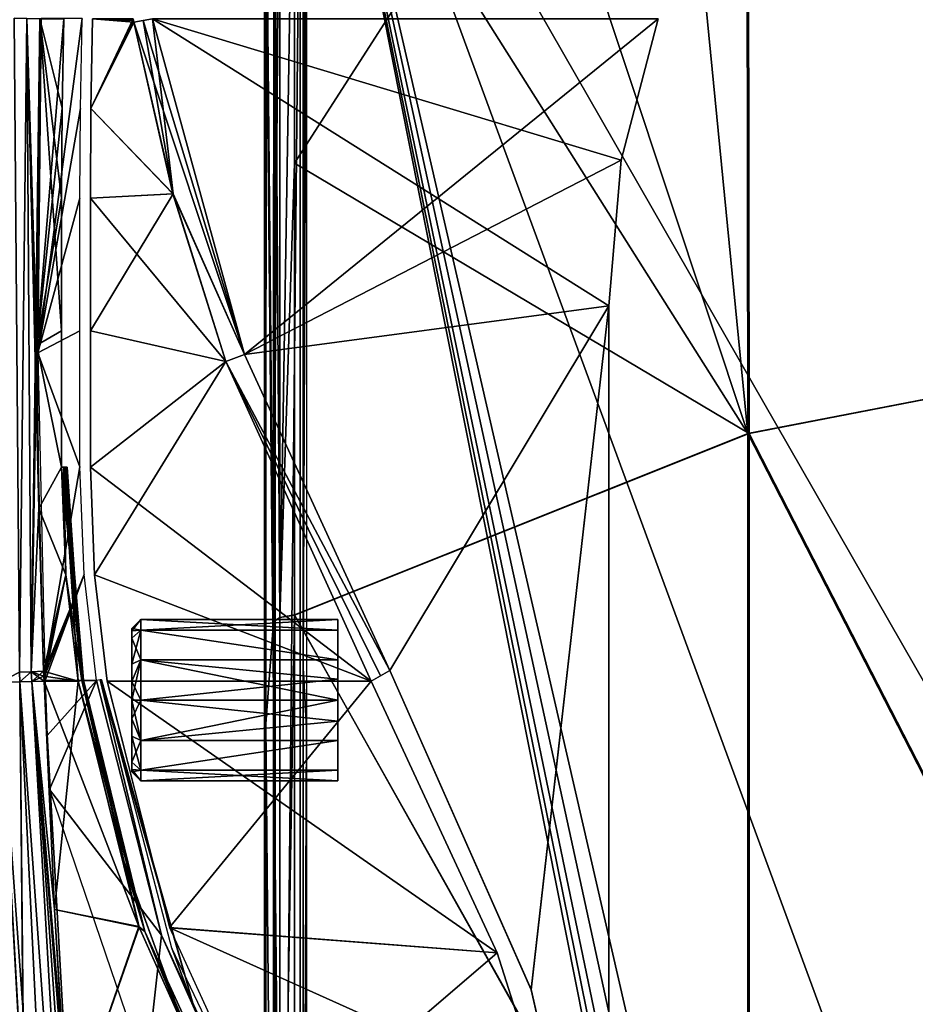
# Model space of a CAD drawing. Header units: millimetres. Extents: x -214 to 214, y -69 to 583.
# Tile 57 of 93: x -81 to -31, y 305 to 360. Entities that reach past the tile are written whole.
import ezdxf

# ---------------------------------------------------------------- set-up
doc = ezdxf.new("R2010")
doc.units = ezdxf.units.MM
doc.header["$LTSCALE"] = 62.021132
for name, color, linetype in [('134', 7, 'CONTINUOUS'), ('140', 7, 'CONTINUOUS'), ('143', 7, 'CONTINUOUS'), ('164', 7, 'CONTINUOUS'), ('171', 7, 'CONTINUOUS'), ('192', 7, 'CONTINUOUS'), ('194', 7, 'CONTINUOUS'), ('341', 7, 'CONTINUOUS'), ('342', 7, 'CONTINUOUS'), ('343', 7, 'CONTINUOUS'), ('344', 7, 'CONTINUOUS'), ('347', 7, 'CONTINUOUS'), ('348', 7, 'CONTINUOUS'), ('349', 7, 'CONTINUOUS'), ('350', 7, 'CONTINUOUS'), ('376', 7, 'CONTINUOUS'), ('377', 7, 'CONTINUOUS'), ('378', 7, 'CONTINUOUS'), ('379', 7, 'CONTINUOUS'), ('380', 7, 'CONTINUOUS'), ('381', 7, 'CONTINUOUS'), ('398', 7, 'CONTINUOUS'), ('399', 7, 'CONTINUOUS'), ('545', 7, 'CONTINUOUS'), ('546', 7, 'CONTINUOUS'), ('560', 7, 'CONTINUOUS'), ('561', 7, 'CONTINUOUS'), ('579', 7, 'CONTINUOUS'), ('580', 7, 'CONTINUOUS'), ('595', 7, 'CONTINUOUS'), ('597', 7, 'CONTINUOUS'), ('606', 7, 'CONTINUOUS'), ('607', 7, 'CONTINUOUS'), ('608', 7, 'CONTINUOUS'), ('69', 7, 'CONTINUOUS'), ('70', 7, 'CONTINUOUS'), ('76', 7, 'CONTINUOUS'), ('77', 7, 'CONTINUOUS'), ('80', 7, 'CONTINUOUS'), ('81', 7, 'CONTINUOUS'), ('82', 7, 'CONTINUOUS'), ('83', 7, 'CONTINUOUS'), ('84', 7, 'CONTINUOUS'), ('85', 7, 'CONTINUOUS'), ('89', 7, 'CONTINUOUS'), ('90', 7, 'CONTINUOUS'), ('91', 7, 'CONTINUOUS')]:
    doc.layers.add(name, color=color, linetype=linetype)

msp = doc.modelspace()

# ---------------------------------------------------------------- linework, layer by layer
at = {"layer": '134', "color": 7, "linetype": 'Continuous'}
for points in [[(-64.85, 370.262, 178.351), (-64.75, 369.605, 177.769), (-64.85, 323.785, 190.854), (-64.85, 370.262, 178.351)], [(-64.65, 368.948, 177.187), (-64.85, 323.785, 190.854), (-64.75, 369.605, 177.769), (-64.65, 368.948, 177.187)], [(-64.85, 323.785, 190.854), (-64.65, 368.948, 177.187), (-64.65, 320.485, 190.064), (-64.85, 323.785, 190.854)], [(-64.85, 276.501, 199.836), (-64.85, 323.785, 190.854), (-64.65, 320.485, 190.064), (-64.85, 276.501, 199.836)], [(-64.65, 271.162, 199.105), (-64.85, 276.501, 199.836), (-64.65, 320.485, 190.064), (-64.65, 271.162, 199.105)]]:
    msp.add_3dface(points, dxfattribs=at)
at = {"layer": '140', "color": 7, "linetype": 'Continuous'}
for points in [[(-66.4, 369.154, 180.994), (-66.458, 368.509, 178.891), (-66.458, 322.444, 191.16), (-66.4, 369.154, 180.994)], [(-66.4, 320.675, 193.813), (-66.4, 369.154, 180.994), (-66.458, 322.444, 191.16), (-66.4, 320.675, 193.813)], [(-66.458, 275.594, 199.972), (-66.4, 320.675, 193.813), (-66.458, 322.444, 191.16), (-66.458, 275.594, 199.972)], [(-66.4, 271.344, 202.817), (-66.4, 320.675, 193.813), (-66.458, 275.594, 199.972), (-66.4, 271.344, 202.817)]]:
    msp.add_3dface(points, dxfattribs=at)
at = {"layer": '143', "color": 7, "linetype": 'Continuous'}
for points in [[(-22.985, 396.496, -198.395), (-13.503, 341.995, -215.581), (-40.108, 391.275, -196.482), (-22.985, 396.496, -198.395)], [(-40.108, 391.275, -196.482), (-40.038, 336.865, -212.139), (-45.155, 389.108, -195.717), (-40.108, 391.275, -196.482)], [(-40.108, 391.275, -196.482), (-13.503, 341.995, -215.581), (-40.038, 336.865, -212.139), (-40.108, 391.275, -196.482)], [(-45.155, 389.108, -195.717), (-40.038, 336.865, -212.139), (-55.563, 383.588, -193.851), (-45.155, 389.108, -195.717)], [(-55.563, 383.588, -193.851), (-40.038, 336.865, -212.139), (-65.32, 376.885, -191.759), (-55.563, 383.588, -193.851)], [(-65.32, 376.885, -191.759), (-40.038, 336.865, -212.139), (-65.32, 326.752, -205.329), (-65.32, 376.885, -191.759)], [(-13.503, 341.995, -215.581), (-13.503, 285.139, -227.117), (-40.038, 336.865, -212.139), (-13.503, 341.995, -215.581)], [(-40.038, 336.865, -212.139), (-40.038, 281.694, -223.035), (-65.32, 326.752, -205.329), (-40.038, 336.865, -212.139)], [(-40.038, 336.865, -212.139), (-13.503, 285.139, -227.117), (-40.038, 281.694, -223.035), (-40.038, 336.865, -212.139)], [(-65.32, 326.752, -205.329), (-40.038, 281.694, -223.035), (-65.32, 275.698, -214.89), (-65.32, 326.752, -205.329)]]:
    msp.add_3dface(points, dxfattribs=at)
at = {"layer": '164', "color": 7, "linetype": 'Continuous'}
for points in [[(-66.492, 326.375, -203.631), (-66.925, 370.836, -180.116), (-66.474, 376.377, -190.103), (-66.492, 326.375, -203.631)], [(-66.912, 369.155, -180.994), (-66.925, 370.836, -180.116), (-66.492, 326.375, -203.631), (-66.912, 369.155, -180.994)], [(-66.92, 320.676, -193.813), (-66.912, 369.155, -180.994), (-66.492, 326.375, -203.631), (-66.92, 320.676, -193.813)], [(-66.509, 275.455, -213.163), (-66.92, 320.676, -193.813), (-66.492, 326.375, -203.631), (-66.509, 275.455, -213.163)], [(-66.93, 271.343, -202.817), (-66.92, 320.676, -193.813), (-66.509, 275.455, -213.163), (-66.93, 271.343, -202.817)]]:
    msp.add_3dface(points, dxfattribs=at)
at = {"layer": '171', "color": 7, "linetype": 'Continuous'}
for points in [[(-66.474, 376.377, -190.103), (-66.134, 376.689, -191.093), (-66.146, 326.602, -204.644), (-66.474, 376.377, -190.103)], [(-65.32, 376.885, -191.759), (-65.32, 326.752, -205.329), (-66.146, 326.602, -204.644), (-65.32, 376.885, -191.759)], [(-66.134, 376.689, -191.093), (-65.32, 376.885, -191.759), (-66.146, 326.602, -204.644), (-66.134, 376.689, -191.093)], [(-66.492, 326.375, -203.631), (-66.474, 376.377, -190.103), (-66.146, 326.602, -204.644), (-66.492, 326.375, -203.631)], [(-65.32, 326.752, -205.329), (-65.32, 275.698, -214.89), (-66.154, 275.606, -214.191), (-65.32, 326.752, -205.329)], [(-66.146, 326.602, -204.644), (-65.32, 326.752, -205.329), (-66.154, 275.606, -214.191), (-66.146, 326.602, -204.644)], [(-66.509, 275.455, -213.163), (-66.492, 326.375, -203.631), (-66.154, 275.606, -214.191), (-66.509, 275.455, -213.163)], [(-66.492, 326.375, -203.631), (-66.146, 326.602, -204.644), (-66.154, 275.606, -214.191), (-66.492, 326.375, -203.631)]]:
    msp.add_3dface(points, dxfattribs=at)
at = {"layer": '192', "color": 7, "linetype": 'Continuous'}
for points in [[(-66.4, 369.154, -180.994), (-66.4, 320.675, -193.813), (-66.458, 368.509, -178.891), (-66.4, 369.154, -180.994)], [(-66.458, 368.509, -178.891), (-66.4, 320.675, -193.813), (-66.458, 322.444, -191.16), (-66.458, 368.509, -178.891)], [(-66.458, 322.444, -191.16), (-66.4, 320.675, -193.813), (-66.458, 275.594, -199.972), (-66.458, 322.444, -191.16)], [(-66.4, 320.675, -193.813), (-66.4, 271.344, -202.817), (-66.458, 275.594, -199.972), (-66.4, 320.675, -193.813)]]:
    msp.add_3dface(points, dxfattribs=at)
at = {"layer": '194', "color": 7, "linetype": 'Continuous'}
for points in [[(-64.85, 368.948, -177.187), (-64.85, 370.262, -178.351), (-64.85, 323.785, -190.854), (-64.85, 368.948, -177.187)], [(-64.85, 320.488, -190.063), (-64.85, 368.948, -177.187), (-64.85, 323.785, -190.854), (-64.85, 320.488, -190.063)], [(-64.85, 276.501, -199.836), (-64.85, 320.488, -190.063), (-64.85, 323.785, -190.854), (-64.85, 276.501, -199.836)], [(-64.85, 271.164, -199.105), (-64.85, 320.488, -190.063), (-64.85, 276.501, -199.836), (-64.85, 271.164, -199.105)]]:
    msp.add_3dface(points, dxfattribs=at)
at = {"layer": '341', "color": 7, "linetype": 'Continuous'}
for points in [[(-78.712, 310.321, 133.149), (-77.396, 323.064, 133.405), (-79.293, 323.064, 133.339), (-78.712, 310.321, 133.149)], [(-73.986, 309.332, 133.3), (-77.396, 323.064, 133.405), (-78.712, 310.321, 133.149), (-73.986, 309.332, 133.3)], [(-77.945, 297.99, 133.039), (-73.986, 309.332, 133.3), (-78.712, 310.321, 133.149), (-77.945, 297.99, 133.039)], [(-68.388, 296.83, 133.363), (-73.986, 309.332, 133.3), (-77.945, 297.99, 133.039), (-68.388, 296.83, 133.363)]]:
    msp.add_3dface(points, dxfattribs=at)
at = {"layer": '342', "color": 7, "linetype": 'Continuous'}
for points in [[(-77.396, 323.064, 133.405), (-73.986, 309.332, 133.3), (-77.179, 323.098, 133.321), (-77.396, 323.064, 133.405)], [(-77.179, 323.098, 133.321), (-73.673, 309.102, 133.216), (-77.176, 323.099, 133.318), (-77.179, 323.098, 133.321)], [(-77.179, 323.098, 133.321), (-73.986, 309.332, 133.3), (-73.673, 309.102, 133.216), (-77.179, 323.098, 133.321)], [(-73.673, 309.102, 133.216), (-77.089, 323.115, 133.105), (-77.176, 323.099, 133.318), (-73.673, 309.102, 133.216)], [(-77.089, 323.115, 133.105), (-73.673, 309.102, 133.216), (-74.838, 313.016, 133.011), (-77.089, 323.115, 133.105)], [(-74.838, 313.016, 133.011), (-73.673, 309.102, 133.216), (-71.503, 303.835, 133.01), (-74.838, 313.016, 133.011)], [(-73.986, 309.332, 133.3), (-68.388, 296.83, 133.363), (-73.673, 309.102, 133.216), (-73.986, 309.332, 133.3)], [(-73.673, 309.102, 133.216), (-68.388, 296.83, 133.363), (-67.65, 295.99, 133.291), (-73.673, 309.102, 133.216)], [(-73.673, 309.102, 133.216), (-67.65, 295.99, 133.291), (-71.503, 303.835, 133.01), (-73.673, 309.102, 133.216)]]:
    msp.add_3dface(points, dxfattribs=at)
at = {"layer": '343', "color": 7, "linetype": 'Continuous'}
for points in [[(-78.31, 334.996, 133.578), (-77.179, 323.098, 133.321), (-78.189, 334.996, 133.557), (-78.31, 334.996, 133.578)], [(-77.179, 323.098, 133.321), (-78.31, 334.996, 133.578), (-78.08, 328.992, 133.49), (-77.179, 323.098, 133.321)], [(-78.189, 334.996, 133.557), (-77.176, 323.099, 133.318), (-78.088, 334.997, 133.491), (-78.189, 334.996, 133.557)], [(-77.179, 323.098, 133.321), (-77.176, 323.099, 133.318), (-78.189, 334.996, 133.557), (-77.179, 323.098, 133.321)], [(-78, 335, 133.279), (-78.088, 334.997, 133.491), (-77.772, 329.04, 133.191), (-78, 335, 133.279)], [(-77.176, 323.099, 133.318), (-77.089, 323.115, 133.105), (-78.088, 334.997, 133.491), (-77.176, 323.099, 133.318)], [(-78.088, 334.997, 133.491), (-77.089, 323.115, 133.105), (-77.772, 329.04, 133.191), (-78.088, 334.997, 133.491)], [(-77.396, 323.064, 133.405), (-77.179, 323.098, 133.321), (-78.08, 328.992, 133.49), (-77.396, 323.064, 133.405)]]:
    msp.add_3dface(points, dxfattribs=at)
at = {"layer": '344', "color": 7, "linetype": 'Continuous'}
for points in [[(-78.279, 355.014, 133.807), (-78.185, 360, 133.846), (-79.697, 341.8, 133.623), (-78.279, 355.014, 133.807)], [(-79.697, 341.8, 133.623), (-78.185, 360, 133.846), (-79.522, 360, 133.8), (-79.697, 341.8, 133.623)], [(-78.31, 349.997, 133.761), (-78.279, 355.014, 133.807), (-79.697, 341.8, 133.623), (-78.31, 349.997, 133.761)], [(-78.31, 342.599, 133.681), (-78.31, 349.997, 133.761), (-79.697, 341.8, 133.623), (-78.31, 342.599, 133.681)], [(-78.31, 334.996, 133.578), (-78.31, 342.599, 133.681), (-79.697, 341.8, 133.623), (-78.31, 334.996, 133.578)], [(-79.581, 332.694, 133.499), (-78.31, 334.996, 133.578), (-79.697, 341.8, 133.623), (-79.581, 332.694, 133.499)], [(-78.08, 328.992, 133.49), (-78.31, 334.996, 133.578), (-79.581, 332.694, 133.499), (-78.08, 328.992, 133.49)], [(-79.313, 323.613, 133.349), (-78.08, 328.992, 133.49), (-79.581, 332.694, 133.499), (-79.313, 323.613, 133.349)], [(-79.303, 323.338, 133.344), (-78.08, 328.992, 133.49), (-79.313, 323.613, 133.349), (-79.303, 323.338, 133.344)], [(-79.293, 323.064, 133.339), (-78.08, 328.992, 133.49), (-79.303, 323.338, 133.344), (-79.293, 323.064, 133.339)], [(-79.293, 323.064, 133.339), (-77.396, 323.064, 133.405), (-78.08, 328.992, 133.49), (-79.293, 323.064, 133.339)]]:
    msp.add_3dface(points, dxfattribs=at)
at = {"layer": '347', "color": 7, "linetype": 'Continuous'}
for points in [[(-80.952, 360.038, 133.481), (-80.661, 323.568, 133.063), (-80.253, 360.019, 133.706), (-80.952, 360.038, 133.481)], [(-80.661, 323.568, 133.063), (-80.001, 323.589, 133.264), (-80.253, 360.019, 133.706), (-80.661, 323.568, 133.063)], [(-79.313, 323.613, 133.349), (-79.581, 332.694, 133.499), (-80.253, 360.019, 133.706), (-79.313, 323.613, 133.349)], [(-80.001, 323.589, 133.264), (-79.313, 323.613, 133.349), (-80.253, 360.019, 133.706), (-80.001, 323.589, 133.264)], [(-79.581, 332.694, 133.499), (-79.697, 341.8, 133.623), (-80.253, 360.019, 133.706), (-79.581, 332.694, 133.499)], [(-79.697, 341.8, 133.623), (-79.522, 360, 133.8), (-80.253, 360.019, 133.706), (-79.697, 341.8, 133.623)]]:
    msp.add_3dface(points, dxfattribs=at)
at = {"layer": '348', "color": 7, "linetype": 'Continuous'}
for points in [[(-80.639, 323.019, 133.054), (-80.661, 323.568, 133.063), (-81.802, 322.989, 132.335), (-80.639, 323.019, 133.054)], [(-80.001, 323.589, 133.264), (-80.661, 323.568, 133.063), (-80.639, 323.019, 133.054), (-80.001, 323.589, 133.264)], [(-79.98, 323.04, 133.254), (-80.001, 323.589, 133.264), (-80.639, 323.019, 133.054), (-79.98, 323.04, 133.254)], [(-79.303, 323.338, 133.344), (-79.313, 323.613, 133.349), (-80.001, 323.589, 133.264), (-79.303, 323.338, 133.344)], [(-79.293, 323.064, 133.339), (-79.303, 323.338, 133.344), (-80.001, 323.589, 133.264), (-79.293, 323.064, 133.339)], [(-79.293, 323.064, 133.339), (-80.001, 323.589, 133.264), (-79.98, 323.04, 133.254), (-79.293, 323.064, 133.339)]]:
    msp.add_3dface(points, dxfattribs=at)
at = {"layer": '349', "color": 7, "linetype": 'Continuous'}
for points in [[(-80.639, 323.019, 133.054), (-81.802, 322.989, 132.335), (-80.408, 298.521, 132.119), (-80.639, 323.019, 133.054)], [(-79.98, 323.04, 133.254), (-80.639, 323.019, 133.054), (-77.174, 274.453, 132.758), (-79.98, 323.04, 133.254)], [(-80.639, 323.019, 133.054), (-78.277, 274.338, 132.129), (-77.174, 274.453, 132.758), (-80.639, 323.019, 133.054)], [(-78.277, 274.338, 132.129), (-80.639, 323.019, 133.054), (-80.408, 298.521, 132.119), (-78.277, 274.338, 132.129)], [(-78.712, 310.321, 133.149), (-79.293, 323.064, 133.339), (-79.98, 323.04, 133.254), (-78.712, 310.321, 133.149)], [(-75.924, 274.582, 133.007), (-77.01, 286.076, 132.995), (-79.98, 323.04, 133.254), (-75.924, 274.582, 133.007)], [(-75.924, 274.582, 133.007), (-79.98, 323.04, 133.254), (-77.174, 274.453, 132.758), (-75.924, 274.582, 133.007)], [(-77.01, 286.076, 132.995), (-77.945, 297.99, 133.039), (-79.98, 323.04, 133.254), (-77.01, 286.076, 132.995)], [(-77.945, 297.99, 133.039), (-78.712, 310.321, 133.149), (-79.98, 323.04, 133.254), (-77.945, 297.99, 133.039)]]:
    msp.add_3dface(points, dxfattribs=at)
at = {"layer": '350', "color": 7, "linetype": 'Continuous'}
for points in [[(-90.076, 278.325, 122.067), (-78.277, 274.338, 132.129), (-81.802, 322.989, 132.335), (-90.076, 278.325, 122.067)], [(-81.802, 322.989, 132.335), (-78.277, 274.338, 132.129), (-80.408, 298.521, 132.119), (-81.802, 322.989, 132.335)]]:
    msp.add_3dface(points, dxfattribs=at)
at = {"layer": '376', "color": 7, "linetype": 'Continuous'}
msp.add_3dface([(-80.412, 298.577, -132.119), (-90.077, 278.325, -122.067), (-81.802, 322.989, -132.335), (-80.412, 298.577, -132.119)], dxfattribs=at)
at = {"layer": '377', "color": 7, "linetype": 'Continuous'}
for points in [[(-80.412, 298.577, -132.119), (-81.802, 322.989, -132.335), (-80.639, 323.019, -133.054), (-80.412, 298.577, -132.119)], [(-80.639, 323.019, -133.054), (-79.98, 323.04, -133.254), (-77.175, 274.453, -132.758), (-80.639, 323.019, -133.054)], [(-78.277, 274.338, -132.129), (-80.412, 298.577, -132.119), (-80.639, 323.019, -133.054), (-78.277, 274.338, -132.129)], [(-78.277, 274.338, -132.129), (-80.639, 323.019, -133.054), (-77.175, 274.453, -132.758), (-78.277, 274.338, -132.129)], [(-79.98, 323.04, -133.254), (-79.293, 323.064, -133.339), (-76.56, 274.516, -132.933), (-79.98, 323.04, -133.254)], [(-77.175, 274.453, -132.758), (-79.98, 323.04, -133.254), (-76.56, 274.516, -132.933), (-77.175, 274.453, -132.758)], [(-76.56, 274.516, -132.933), (-79.293, 323.064, -133.339), (-78.712, 310.321, -133.149), (-76.56, 274.516, -132.933)], [(-77.945, 297.99, -133.039), (-76.56, 274.516, -132.933), (-78.712, 310.321, -133.149), (-77.945, 297.99, -133.039)]]:
    msp.add_3dface(points, dxfattribs=at)
at = {"layer": '378', "color": 7, "linetype": 'Continuous'}
for points in [[(-78.712, 310.321, -133.149), (-79.293, 323.064, -133.339), (-74, 309.372, -133.3), (-78.712, 310.321, -133.149)], [(-74, 309.372, -133.3), (-79.293, 323.064, -133.339), (-77.396, 323.064, -133.405), (-74, 309.372, -133.3)], [(-77.945, 297.99, -133.039), (-78.712, 310.321, -133.149), (-74, 309.372, -133.3), (-77.945, 297.99, -133.039)], [(-68.414, 296.877, -133.362), (-77.945, 297.99, -133.039), (-74, 309.372, -133.3), (-68.414, 296.877, -133.362)]]:
    msp.add_3dface(points, dxfattribs=at)
at = {"layer": '379', "color": 7, "linetype": 'Continuous'}
for points in [[(-73.673, 309.102, -133.216), (-77.396, 323.064, -133.405), (-77.179, 323.098, -133.321), (-73.673, 309.102, -133.216)], [(-74, 309.372, -133.3), (-77.396, 323.064, -133.405), (-73.673, 309.102, -133.216), (-74, 309.372, -133.3)], [(-74.845, 313.04, -133.011), (-77.179, 323.098, -133.321), (-77.176, 323.099, -133.318), (-74.845, 313.04, -133.011)], [(-73.673, 309.102, -133.216), (-77.179, 323.098, -133.321), (-74.845, 313.04, -133.011), (-73.673, 309.102, -133.216)], [(-77.089, 323.115, -133.105), (-74.845, 313.04, -133.011), (-77.176, 323.099, -133.318), (-77.089, 323.115, -133.105)], [(-71.519, 303.871, -133.01), (-73.673, 309.102, -133.216), (-74.845, 313.04, -133.011), (-71.519, 303.871, -133.01)], [(-68.414, 296.877, -133.362), (-74, 309.372, -133.3), (-73.673, 309.102, -133.216), (-68.414, 296.877, -133.362)], [(-67.65, 295.99, -133.291), (-68.414, 296.877, -133.362), (-73.673, 309.102, -133.216), (-67.65, 295.99, -133.291)], [(-67.65, 295.99, -133.291), (-73.673, 309.102, -133.216), (-71.519, 303.871, -133.01), (-67.65, 295.99, -133.291)]]:
    msp.add_3dface(points, dxfattribs=at)
at = {"layer": '380', "color": 7, "linetype": 'Continuous'}
for points in [[(-78.31, 334.996, -133.578), (-78.189, 334.996, -133.557), (-78.08, 328.992, -133.49), (-78.31, 334.996, -133.578)], [(-78.088, 334.997, -133.491), (-77.179, 323.098, -133.321), (-78.189, 334.996, -133.557), (-78.088, 334.997, -133.491)], [(-77.179, 323.098, -133.321), (-77.396, 323.064, -133.405), (-78.189, 334.996, -133.557), (-77.179, 323.098, -133.321)], [(-78.189, 334.996, -133.557), (-77.396, 323.064, -133.405), (-78.08, 328.992, -133.49), (-78.189, 334.996, -133.557)], [(-78, 335, -133.279), (-77.176, 323.099, -133.318), (-78.088, 334.997, -133.491), (-78, 335, -133.279)], [(-77.176, 323.099, -133.318), (-77.179, 323.098, -133.321), (-78.088, 334.997, -133.491), (-77.176, 323.099, -133.318)], [(-77.772, 329.04, -133.191), (-77.176, 323.099, -133.318), (-78, 335, -133.279), (-77.772, 329.04, -133.191)], [(-77.089, 323.115, -133.105), (-77.176, 323.099, -133.318), (-77.772, 329.04, -133.191), (-77.089, 323.115, -133.105)]]:
    msp.add_3dface(points, dxfattribs=at)
at = {"layer": '381', "color": 7, "linetype": 'Continuous'}
for points in [[(-79.697, 341.8, -133.623), (-79.522, 360, -133.8), (-78.31, 342.599, -133.681), (-79.697, 341.8, -133.623)], [(-78.279, 355.014, -133.807), (-78.31, 349.997, -133.761), (-79.522, 360, -133.8), (-78.279, 355.014, -133.807)], [(-79.522, 360, -133.8), (-78.31, 349.997, -133.761), (-78.31, 342.599, -133.681), (-79.522, 360, -133.8)], [(-78.185, 360, -133.846), (-78.279, 355.014, -133.807), (-79.522, 360, -133.8), (-78.185, 360, -133.846)], [(-78.31, 334.996, -133.578), (-79.697, 341.8, -133.623), (-78.31, 342.599, -133.681), (-78.31, 334.996, -133.578)], [(-79.697, 341.8, -133.623), (-78.31, 334.996, -133.578), (-79.581, 332.694, -133.499), (-79.697, 341.8, -133.623)], [(-78.31, 334.996, -133.578), (-78.08, 328.992, -133.49), (-79.581, 332.694, -133.499), (-78.31, 334.996, -133.578)], [(-79.581, 332.694, -133.499), (-78.08, 328.992, -133.49), (-79.313, 323.613, -133.349), (-79.581, 332.694, -133.499)], [(-78.08, 328.992, -133.49), (-77.396, 323.064, -133.405), (-79.313, 323.613, -133.349), (-78.08, 328.992, -133.49)], [(-79.313, 323.613, -133.349), (-77.396, 323.064, -133.405), (-79.303, 323.338, -133.344), (-79.313, 323.613, -133.349)], [(-77.396, 323.064, -133.405), (-79.293, 323.064, -133.339), (-79.303, 323.338, -133.344), (-77.396, 323.064, -133.405)]]:
    msp.add_3dface(points, dxfattribs=at)
at = {"layer": '398', "color": 7, "linetype": 'Continuous'}
for points in [[(-80.952, 360.038, -133.481), (-80.254, 360.019, -133.706), (-80.661, 323.568, -133.063), (-80.952, 360.038, -133.481)], [(-80.661, 323.568, -133.063), (-80.254, 360.019, -133.706), (-80.001, 323.589, -133.264), (-80.661, 323.568, -133.063)], [(-80.254, 360.019, -133.706), (-79.522, 360, -133.8), (-80.001, 323.589, -133.264), (-80.254, 360.019, -133.706)], [(-79.522, 360, -133.8), (-79.697, 341.8, -133.623), (-80.001, 323.589, -133.264), (-79.522, 360, -133.8)], [(-79.697, 341.8, -133.623), (-79.581, 332.694, -133.499), (-80.001, 323.589, -133.264), (-79.697, 341.8, -133.623)], [(-79.581, 332.694, -133.499), (-79.313, 323.613, -133.349), (-80.001, 323.589, -133.264), (-79.581, 332.694, -133.499)]]:
    msp.add_3dface(points, dxfattribs=at)
at = {"layer": '399', "color": 7, "linetype": 'Continuous'}
for points in [[(-80.639, 323.019, -133.054), (-81.802, 322.989, -132.335), (-80.661, 323.568, -133.063), (-80.639, 323.019, -133.054)], [(-80.639, 323.019, -133.054), (-80.661, 323.568, -133.063), (-80.001, 323.589, -133.264), (-80.639, 323.019, -133.054)], [(-79.98, 323.04, -133.254), (-80.639, 323.019, -133.054), (-80.001, 323.589, -133.264), (-79.98, 323.04, -133.254)], [(-79.313, 323.613, -133.349), (-79.98, 323.04, -133.254), (-80.001, 323.589, -133.264), (-79.313, 323.613, -133.349)], [(-79.98, 323.04, -133.254), (-79.313, 323.613, -133.349), (-79.303, 323.338, -133.344), (-79.98, 323.04, -133.254)], [(-79.293, 323.064, -133.339), (-79.98, 323.04, -133.254), (-79.303, 323.338, -133.344), (-79.293, 323.064, -133.339)]]:
    msp.add_3dface(points, dxfattribs=at)
at = {"layer": '545', "color": 7, "linetype": 'Continuous'}
for points in [[(-73.235, 360, -134), (-45.043, 360, -134), (-47.105, 352.118, -134), (-73.235, 360, -134)], [(-47.8, 344, -134), (-73.235, 360, -134), (-47.105, 352.118, -134), (-47.8, 344, -134)], [(-73.235, 360, -134), (-47.8, 344, -134), (-68.11, 341.284, -134), (-73.235, 360, -134)], [(-68.11, 341.284, -134), (-47.8, 344, -134), (-60.006, 323.653, -134), (-68.11, 341.284, -134)], [(-60.006, 323.653, -134), (-47.8, 344, -134), (-52.128, 305.853, -134), (-60.006, 323.653, -134)], [(-52.128, 305.853, -134), (-47.8, 344, -134), (-47.8, 286.878, -134), (-52.128, 305.853, -134)]]:
    msp.add_3dface(points, dxfattribs=at)
at = {"layer": '546', "color": 7, "linetype": 'Continuous'}
for points in [[(-73.759, 359.902, -133.995), (-68.11, 341.284, -134), (-74.282, 359.803, -133.981), (-73.759, 359.902, -133.995)], [(-74.282, 359.803, -133.981), (-68.11, 341.284, -134), (-72.101, 350.245, -133.98), (-74.282, 359.803, -133.981)], [(-73.235, 360, -134), (-68.11, 341.284, -134), (-73.759, 359.902, -133.995), (-73.235, 360, -134)], [(-72.101, 350.245, -133.98), (-68.11, 341.284, -134), (-69.155, 340.895, -133.979), (-72.101, 350.245, -133.98)], [(-68.11, 341.284, -134), (-60.006, 323.653, -134), (-69.155, 340.895, -133.979), (-68.11, 341.284, -134)], [(-69.155, 340.895, -133.979), (-60.006, 323.653, -134), (-60.529, 323.358, -133.994), (-69.155, 340.895, -133.979)], [(-61.052, 323.064, -133.976), (-69.155, 340.895, -133.979), (-60.529, 323.358, -133.994), (-61.052, 323.064, -133.976)]]:
    msp.add_3dface(points, dxfattribs=at)
at = {"layer": '560', "color": 7, "linetype": 'Continuous'}
for points in [[(-75.777, 323.064, -133.462), (-61.052, 323.064, -133.976), (-54.018, 307.913, -133.979), (-75.777, 323.064, -133.462)], [(-72.281, 309.308, -133.36), (-75.777, 323.064, -133.462), (-54.018, 307.913, -133.979), (-72.281, 309.308, -133.36)], [(-66.62, 296.97, -133.426), (-72.281, 309.308, -133.36), (-51.486, 299.949, -133.98), (-66.62, 296.97, -133.426)], [(-51.486, 299.949, -133.98), (-72.281, 309.308, -133.36), (-54.018, 307.913, -133.979), (-51.486, 299.949, -133.98)]]:
    msp.add_3dface(points, dxfattribs=at)
at = {"layer": '561', "color": 7, "linetype": 'Continuous'}
for points in [[(-76.585, 360, -133.902), (-74.282, 359.803, -133.981), (-76.679, 354.995, -133.862), (-76.585, 360, -133.902)], [(-74.282, 359.803, -133.981), (-72.101, 350.245, -133.98), (-76.679, 354.995, -133.862), (-74.282, 359.803, -133.981)], [(-74.301, 359.902, -133.981), (-74.282, 359.803, -133.981), (-76.585, 360, -133.902), (-74.301, 359.902, -133.981)], [(-74.32, 360, -133.981), (-74.301, 359.902, -133.981), (-76.585, 360, -133.902), (-74.32, 360, -133.981)], [(-76.679, 354.995, -133.862), (-72.101, 350.245, -133.98), (-76.71, 349.997, -133.817), (-76.679, 354.995, -133.862)], [(-72.101, 350.245, -133.98), (-69.155, 340.895, -133.979), (-76.71, 349.997, -133.817), (-72.101, 350.245, -133.98)], [(-76.71, 349.997, -133.817), (-69.155, 340.895, -133.979), (-76.71, 342.597, -133.737), (-76.71, 349.997, -133.817)], [(-69.155, 340.895, -133.979), (-76.71, 334.996, -133.634), (-76.71, 342.597, -133.737), (-69.155, 340.895, -133.979)], [(-69.155, 340.895, -133.979), (-61.052, 323.064, -133.976), (-76.71, 334.996, -133.634), (-69.155, 340.895, -133.979)], [(-76.71, 334.996, -133.634), (-61.052, 323.064, -133.976), (-76.475, 328.992, -133.546), (-76.71, 334.996, -133.634)], [(-61.052, 323.064, -133.976), (-75.777, 323.064, -133.462), (-76.475, 328.992, -133.546), (-61.052, 323.064, -133.976)]]:
    msp.add_3dface(points, dxfattribs=at)
at = {"layer": '579', "color": 7, "linetype": 'Continuous'}
for points in [[(-74.282, 359.803, 133.981), (-72.1, 350.241, 133.98), (-73.759, 359.902, 133.995), (-74.282, 359.803, 133.981)], [(-72.1, 350.241, 133.98), (-73.235, 360, 134), (-73.759, 359.902, 133.995), (-72.1, 350.241, 133.98)], [(-73.235, 360, 134), (-72.1, 350.241, 133.98), (-68.11, 341.284, 134), (-73.235, 360, 134)], [(-72.1, 350.241, 133.98), (-69.153, 340.89, 133.979), (-68.11, 341.284, 134), (-72.1, 350.241, 133.98)], [(-69.153, 340.89, 133.979), (-60.006, 323.653, 134), (-68.11, 341.284, 134), (-69.153, 340.89, 133.979)], [(-60.529, 323.358, 133.994), (-60.006, 323.653, 134), (-69.153, 340.89, 133.979), (-60.529, 323.358, 133.994)], [(-61.053, 323.064, 133.976), (-60.529, 323.358, 133.994), (-69.153, 340.89, 133.979), (-61.053, 323.064, 133.976)]]:
    msp.add_3dface(points, dxfattribs=at)
at = {"layer": '580', "color": 7, "linetype": 'Continuous'}
for points in [[(-45.043, 360, 134), (-73.235, 360, 134), (-68.11, 341.284, 134), (-45.043, 360, 134)], [(-45.043, 360, 134), (-68.11, 341.284, 134), (-47.105, 352.118, 134), (-45.043, 360, 134)], [(-47.105, 352.118, 134), (-68.11, 341.284, 134), (-47.8, 344, 134), (-47.105, 352.118, 134)], [(-68.11, 341.284, 134), (-60.006, 323.653, 134), (-47.8, 344, 134), (-68.11, 341.284, 134)], [(-47.8, 344, 134), (-60.006, 323.653, 134), (-52.129, 305.858, 134), (-47.8, 344, 134)], [(-47.8, 286.878, 134), (-47.8, 344, 134), (-52.129, 305.858, 134), (-47.8, 286.878, 134)]]:
    msp.add_3dface(points, dxfattribs=at)
at = {"layer": '595', "color": 7, "linetype": 'Continuous'}
for points in [[(-72.287, 309.324, 133.36), (-61.053, 323.064, 133.976), (-75.777, 323.064, 133.462), (-72.287, 309.324, 133.36)], [(-61.053, 323.064, 133.976), (-72.287, 309.324, 133.36), (-54.018, 307.913, 133.979), (-61.053, 323.064, 133.976)], [(-72.287, 309.324, 133.36), (-66.683, 297.063, 133.424), (-54.018, 307.913, 133.979), (-72.287, 309.324, 133.36)], [(-54.018, 307.913, 133.979), (-66.683, 297.063, 133.424), (-51.486, 299.949, 133.98), (-54.018, 307.913, 133.979)]]:
    msp.add_3dface(points, dxfattribs=at)
at = {"layer": '597', "color": 7, "linetype": 'Continuous'}
for points in [[(-74.32, 360, 133.981), (-76.585, 360, 133.902), (-76.679, 354.995, 133.862), (-74.32, 360, 133.981)], [(-74.32, 360, 133.981), (-76.679, 354.995, 133.862), (-74.301, 359.902, 133.981), (-74.32, 360, 133.981)], [(-76.679, 354.995, 133.862), (-74.282, 359.803, 133.981), (-74.301, 359.902, 133.981), (-76.679, 354.995, 133.862)], [(-72.1, 350.241, 133.98), (-74.282, 359.803, 133.981), (-76.679, 354.995, 133.862), (-72.1, 350.241, 133.98)], [(-76.71, 349.997, 133.817), (-72.1, 350.241, 133.98), (-76.679, 354.995, 133.862), (-76.71, 349.997, 133.817)], [(-69.153, 340.89, 133.979), (-72.1, 350.241, 133.98), (-76.71, 342.597, 133.737), (-69.153, 340.89, 133.979)], [(-76.71, 342.597, 133.737), (-72.1, 350.241, 133.98), (-76.71, 349.997, 133.817), (-76.71, 342.597, 133.737)], [(-76.71, 334.996, 133.634), (-69.153, 340.89, 133.979), (-76.71, 342.597, 133.737), (-76.71, 334.996, 133.634)], [(-76.475, 328.992, 133.546), (-69.153, 340.89, 133.979), (-76.71, 334.996, 133.634), (-76.475, 328.992, 133.546)], [(-61.053, 323.064, 133.976), (-69.153, 340.89, 133.979), (-76.475, 328.992, 133.546), (-61.053, 323.064, 133.976)], [(-75.777, 323.064, 133.462), (-61.053, 323.064, 133.976), (-76.475, 328.992, 133.546), (-75.777, 323.064, 133.462)]]:
    msp.add_3dface(points, dxfattribs=at)
at = {"layer": '606', "color": 7, "linetype": 'Continuous'}
for points in [[(-77.164, 360.011, 132.081), (-79.459, 360.011, 132.001), (-79.632, 341.373, 131.818), (-77.164, 360.011, 132.081)], [(-77.164, 360.011, 132.081), (-79.632, 341.373, 131.818), (-77.258, 355.003, 132.041), (-77.164, 360.011, 132.081)], [(-77.258, 355.003, 132.041), (-79.632, 341.373, 131.818), (-77.29, 350.003, 131.996), (-77.258, 355.003, 132.041)], [(-77.29, 350.003, 131.996), (-79.632, 341.373, 131.818), (-77.289, 342.604, 131.915), (-77.29, 350.003, 131.996)], [(-79.632, 341.373, 131.818), (-77.29, 335.004, 131.813), (-77.289, 342.604, 131.915), (-79.632, 341.373, 131.818)], [(-79.25, 323.647, 131.55), (-77.29, 335.004, 131.813), (-79.632, 341.373, 131.818), (-79.25, 323.647, 131.55)], [(-77.057, 329.014, 131.725), (-77.29, 335.004, 131.813), (-79.25, 323.647, 131.55), (-77.057, 329.014, 131.725)], [(-79.24, 323.373, 131.545), (-77.057, 329.014, 131.725), (-79.25, 323.647, 131.55), (-79.24, 323.373, 131.545)], [(-79.23, 323.099, 131.54), (-77.057, 329.014, 131.725), (-79.24, 323.373, 131.545), (-79.23, 323.099, 131.54)], [(-76.367, 323.099, 131.64), (-77.057, 329.014, 131.725), (-79.23, 323.099, 131.54), (-76.367, 323.099, 131.64)]]:
    msp.add_3dface(points, dxfattribs=at)
at = {"layer": '607', "color": 7, "linetype": 'Continuous'}
for points in [[(-76.367, 323.099, 131.64), (-72.748, 308.898, 131.537), (-76.166, 323.129, 131.731), (-76.367, 323.099, 131.64)], [(-76.166, 323.129, 131.731), (-70.909, 304.767, 131.633), (-76.161, 323.13, 131.735), (-76.166, 323.129, 131.731)], [(-76.166, 323.129, 131.731), (-72.748, 308.898, 131.537), (-70.909, 304.767, 131.633), (-76.166, 323.129, 131.731)], [(-76.161, 323.13, 131.735), (-70.909, 304.767, 131.633), (-76.081, 323.139, 131.94), (-76.161, 323.13, 131.735)], [(-76.081, 323.139, 131.94), (-70.909, 304.767, 131.633), (-72.171, 308.162, 131.836), (-76.081, 323.139, 131.94)], [(-72.748, 308.898, 131.537), (-67.04, 296.538, 131.606), (-70.909, 304.767, 131.633), (-72.748, 308.898, 131.537)], [(-72.171, 308.162, 131.836), (-70.909, 304.767, 131.633), (-66.166, 295.617, 131.92), (-72.171, 308.162, 131.836)]]:
    msp.add_3dface(points, dxfattribs=at)
at = {"layer": '608', "color": 7, "linetype": 'Continuous'}
for points in [[(-76.367, 323.099, 131.64), (-79.23, 323.099, 131.54), (-79.11, 320.031, 131.487), (-76.367, 323.099, 131.64)], [(-78.98, 317.023, 131.439), (-76.367, 323.099, 131.64), (-79.11, 320.031, 131.487), (-78.98, 317.023, 131.439)], [(-72.748, 308.898, 131.537), (-76.367, 323.099, 131.64), (-78.98, 317.023, 131.439), (-72.748, 308.898, 131.537)], [(-73.602, 301.193, 131.419), (-72.748, 308.898, 131.537), (-78.98, 317.023, 131.439), (-73.602, 301.193, 131.419)], [(-67.04, 296.538, 131.606), (-72.748, 308.898, 131.537), (-73.602, 301.193, 131.419), (-67.04, 296.538, 131.606)]]:
    msp.add_3dface(points, dxfattribs=at)
at = {"layer": '69', "color": 7, "linetype": 'Continuous'}
for points in [[(65, 383.682, -137.5), (-65, 383.682, -137.5), (-65, 157, -137.5), (65, 383.682, -137.5)], [(65, 157, -137.5), (65, 383.682, -137.5), (-65, 157, -137.5), (65, 157, -137.5)]]:
    msp.add_3dface(points, dxfattribs=at)
at = {"layer": '70', "color": 7, "linetype": 'Continuous'}
for points in [[(65, 157, 137.5), (15, 166.2, 137.5), (-65, 383.682, 137.5), (65, 157, 137.5)], [(-65, 383.682, 137.5), (15, 166.2, 137.5), (-15, 166.2, 137.5), (-65, 383.682, 137.5)], [(65, 383.682, 137.5), (65, 157, 137.5), (-65, 383.682, 137.5), (65, 383.682, 137.5)], [(-65, 157, 137.5), (-65, 383.682, 137.5), (-20, 157, 137.5), (-65, 157, 137.5)], [(-20, 157, 137.5), (-65, 383.682, 137.5), (-20, 161.2, 137.5), (-20, 157, 137.5)], [(-20, 161.2, 137.5), (-65, 383.682, 137.5), (-19.326, 163.705, 137.5), (-20, 161.2, 137.5)], [(-19.326, 163.705, 137.5), (-65, 383.682, 137.5), (-17.504, 165.527, 137.5), (-19.326, 163.705, 137.5)], [(-17.504, 165.527, 137.5), (-65, 383.682, 137.5), (-15, 166.2, 137.5), (-17.504, 165.527, 137.5)]]:
    msp.add_3dface(points, dxfattribs=at)
at = {"layer": '76', "color": 7, "linetype": 'Continuous'}
for points in [[(-67, 373.028, 137.5), (-65, 373.028, 137.5), (-65, 172.128, 137.5), (-67, 373.028, 137.5)], [(-67, 172.128, 137.5), (-67, 373.028, 137.5), (-65, 172.128, 137.5), (-67, 172.128, 137.5)]]:
    msp.add_3dface(points, dxfattribs=at)
at = {"layer": '77', "color": 7, "linetype": 'Continuous'}
for points in [[(-67, 172.128, -137.5), (-65, 172.128, -137.5), (-65, 373.028, -137.5), (-67, 172.128, -137.5)], [(-67, 373.028, -137.5), (-67, 172.128, -137.5), (-65, 373.028, -137.5), (-67, 373.028, -137.5)]]:
    msp.add_3dface(points, dxfattribs=at)
at = {"layer": '80', "color": 7, "linetype": 'Continuous'}
for points in [[(-67, 373.028, 137.5), (-67, 172.128, 137.5), (-67, 71.088, 143.106), (-67, 373.028, 137.5)], [(-67, 372.582, 157.91), (-67, 373.028, 137.5), (-67, 71.088, 143.106), (-67, 372.582, 157.91)], [(-67, 172.128, -137.5), (-67, 373.028, -137.5), (-67, 372.582, -157.91), (-67, 172.128, -137.5)], [(-67, 71.088, -143.106), (-67, 172.128, -137.5), (-67, 372.582, -157.91), (-67, 71.088, -143.106)], [(-67, 369.978, 178.157), (-67, 372.582, 157.91), (-67, 93.782, 175.178), (-67, 369.978, 178.157)], [(-67, 93.782, 175.178), (-67, 372.582, 157.91), (-67, 71.088, 143.106), (-67, 93.782, 175.178)], [(-67, 93.782, -175.178), (-67, 71.088, -143.106), (-67, 372.582, -157.91), (-67, 93.782, -175.178)], [(-67, 369.978, -178.157), (-67, 93.782, -175.178), (-67, 372.582, -157.91), (-67, 369.978, -178.157)], [(-67, 323.555, 190.635), (-67, 369.978, 178.157), (-67, 120.501, 203.983), (-67, 323.555, 190.635)], [(-67, 120.501, 203.983), (-67, 369.978, 178.157), (-67, 93.782, 175.178), (-67, 120.501, 203.983)], [(-67, 323.555, -190.635), (-67, 93.782, -175.178), (-67, 369.978, -178.157), (-67, 323.555, -190.635)], [(-67, 276.326, 199.599), (-67, 323.555, 190.635), (-67, 120.501, 203.983), (-67, 276.326, 199.599)], [(-67, 276.326, -199.599), (-67, 93.782, -175.178), (-67, 323.555, -190.635), (-67, 276.326, -199.599)]]:
    msp.add_3dface(points, dxfattribs=at)
at = {"layer": '81', "color": 7, "linetype": 'Continuous'}
for points in [[(-73.9, 325.897, -163.75), (-73.9, 326.5, -161.5), (-62.9, 325.899, -163.746), (-73.9, 325.897, -163.75)], [(-62.9, 325.899, -163.746), (-73.9, 326.5, -161.5), (-62.9, 326.5, -161.498), (-62.9, 325.899, -163.746)], [(-62.9, 326.5, -161.498), (-73.9, 326.5, -161.5), (-73.9, 325.897, -159.25), (-62.9, 326.5, -161.498)], [(-62.9, 325.897, -159.251), (-62.9, 326.5, -161.498), (-73.9, 325.897, -159.25), (-62.9, 325.897, -159.251)], [(-62.9, 324.255, -165.394), (-73.9, 325.897, -163.75), (-62.9, 325.899, -163.746), (-62.9, 324.255, -165.394)], [(-73.9, 324.25, -165.397), (-73.9, 325.897, -163.75), (-62.9, 324.255, -165.394), (-73.9, 324.25, -165.397)], [(-62.9, 324.251, -157.603), (-62.9, 325.897, -159.251), (-73.9, 325.897, -159.25), (-62.9, 324.251, -157.603)], [(-73.9, 324.25, -157.603), (-62.9, 324.251, -157.603), (-73.9, 325.897, -159.25), (-73.9, 324.25, -157.603)], [(-62.9, 323.169, -165.846), (-73.9, 324.25, -165.397), (-62.9, 324.255, -165.394), (-62.9, 323.169, -165.846)], [(-62.9, 323.166, -157.154), (-62.9, 324.251, -157.603), (-73.9, 324.25, -157.603), (-62.9, 323.166, -157.154)], [(-73.9, 322, -166), (-73.9, 324.25, -165.397), (-62.9, 322, -166), (-73.9, 322, -166)], [(-62.9, 322, -166), (-73.9, 324.25, -165.397), (-62.9, 323.169, -165.846), (-62.9, 322, -166)], [(-73.9, 322, -157), (-62.9, 323.166, -157.154), (-73.9, 324.25, -157.603), (-73.9, 322, -157)], [(-62.9, 322, -157), (-62.9, 323.166, -157.154), (-73.9, 322, -157), (-62.9, 322, -157)]]:
    msp.add_3dface(points, dxfattribs=at)
at = {"layer": '82', "color": 7, "linetype": 'Continuous'}
for points in [[(-73.9, 326.5, -161.5), (-73.9, 325.897, -163.75), (-74.4, 326, -161.5), (-73.9, 326.5, -161.5)], [(-73.9, 325.897, -159.25), (-73.9, 326.5, -161.5), (-74.4, 325.863, -160.464), (-73.9, 325.897, -159.25)], [(-73.9, 326.5, -161.5), (-74.4, 326, -161.5), (-74.4, 325.863, -160.464), (-73.9, 326.5, -161.5)], [(-74.4, 326, -161.5), (-73.9, 325.897, -163.75), (-74.4, 325.863, -162.536), (-74.4, 326, -161.5)], [(-73.9, 325.897, -163.75), (-73.9, 324.25, -165.397), (-74.4, 325.464, -163.501), (-73.9, 325.897, -163.75)], [(-74.4, 325.863, -162.536), (-73.9, 325.897, -163.75), (-74.4, 325.464, -163.501), (-74.4, 325.863, -162.536)], [(-73.9, 324.25, -157.603), (-73.9, 325.897, -159.25), (-74.4, 324.001, -158.036), (-73.9, 324.25, -157.603)], [(-74.4, 324.001, -158.036), (-73.9, 325.897, -159.25), (-74.4, 325.464, -159.499), (-74.4, 324.001, -158.036)], [(-74.4, 325.464, -159.499), (-73.9, 325.897, -159.25), (-74.4, 325.863, -160.464), (-74.4, 325.464, -159.499)], [(-74.4, 325.464, -163.501), (-73.9, 324.25, -165.397), (-74.4, 324.001, -164.964), (-74.4, 325.464, -163.501)], [(-73.9, 324.25, -165.397), (-73.9, 322, -166), (-74.4, 323.036, -165.363), (-73.9, 324.25, -165.397)], [(-74.4, 324.001, -164.964), (-73.9, 324.25, -165.397), (-74.4, 323.036, -165.363), (-74.4, 324.001, -164.964)], [(-73.9, 322, -157), (-73.9, 324.25, -157.603), (-74.4, 322, -157.5), (-73.9, 322, -157)], [(-74.4, 322, -157.5), (-73.9, 324.25, -157.603), (-74.4, 323.036, -157.637), (-74.4, 322, -157.5)], [(-74.4, 323.036, -157.637), (-73.9, 324.25, -157.603), (-74.4, 324.001, -158.036), (-74.4, 323.036, -157.637)], [(-74.4, 323.036, -165.363), (-73.9, 322, -166), (-74.4, 322, -165.5), (-74.4, 323.036, -165.363)]]:
    msp.add_3dface(points, dxfattribs=at)
at = {"layer": '83', "color": 7, "linetype": 'Continuous'}
for points in [[(-74.4, 326, -161.5), (-74.4, 325.863, -162.536), (-74.4, 325.863, -160.464), (-74.4, 326, -161.5)], [(-74.4, 325.863, -162.536), (-74.4, 325.464, -163.501), (-74.4, 325.863, -160.464), (-74.4, 325.863, -162.536)], [(-74.4, 325.464, -163.501), (-74.4, 325.464, -159.499), (-74.4, 325.863, -160.464), (-74.4, 325.464, -163.501)], [(-74.4, 325.464, -163.501), (-74.4, 324.001, -164.964), (-74.4, 325.464, -159.499), (-74.4, 325.464, -163.501)], [(-74.4, 324.001, -164.964), (-74.4, 324.001, -158.036), (-74.4, 325.464, -159.499), (-74.4, 324.001, -164.964)], [(-74.4, 324.001, -164.964), (-74.4, 323.036, -165.363), (-74.4, 324.001, -158.036), (-74.4, 324.001, -164.964)], [(-74.4, 323.036, -165.363), (-74.4, 323.036, -157.637), (-74.4, 324.001, -158.036), (-74.4, 323.036, -165.363)], [(-74.4, 323.036, -165.363), (-74.4, 322, -165.5), (-74.4, 323.036, -157.637), (-74.4, 323.036, -165.363)], [(-74.4, 322, -165.5), (-74.4, 322, -157.5), (-74.4, 323.036, -157.637), (-74.4, 322, -165.5)], [(-74.4, 322, -157.5), (-74.4, 322, -165.5), (-74.4, 320.964, -165.363), (-74.4, 322, -157.5)], [(-74.4, 320.964, -157.637), (-74.4, 322, -157.5), (-74.4, 320.964, -165.363), (-74.4, 320.964, -157.637)], [(-74.4, 319.999, -158.036), (-74.4, 320.964, -157.637), (-74.4, 319.999, -164.964), (-74.4, 319.999, -158.036)], [(-74.4, 319.999, -164.964), (-74.4, 320.964, -157.637), (-74.4, 320.964, -165.363), (-74.4, 319.999, -164.964)], [(-74.4, 318.536, -159.499), (-74.4, 319.999, -158.036), (-74.4, 318.536, -163.501), (-74.4, 318.536, -159.499)], [(-74.4, 318.536, -163.501), (-74.4, 319.999, -158.036), (-74.4, 319.999, -164.964), (-74.4, 318.536, -163.501)], [(-74.4, 318.137, -160.464), (-74.4, 318.536, -159.499), (-74.4, 318.137, -162.536), (-74.4, 318.137, -160.464)], [(-74.4, 318.137, -162.536), (-74.4, 318.536, -159.499), (-74.4, 318.536, -163.501), (-74.4, 318.137, -162.536)], [(-74.4, 318, -161.5), (-74.4, 318.137, -160.464), (-74.4, 318.137, -162.536), (-74.4, 318, -161.5)]]:
    msp.add_3dface(points, dxfattribs=at)
at = {"layer": '84', "color": 7, "linetype": 'Continuous'}
for points in [[(-74.4, 322, -165.5), (-73.9, 322, -166), (-73.9, 319.75, -165.397), (-74.4, 322, -165.5)], [(-73.9, 322, -157), (-74.4, 322, -157.5), (-74.4, 320.964, -157.637), (-73.9, 322, -157)], [(-73.9, 322, -157), (-74.4, 320.964, -157.637), (-73.9, 319.75, -157.603), (-73.9, 322, -157)], [(-74.4, 320.964, -165.363), (-74.4, 322, -165.5), (-73.9, 319.75, -165.397), (-74.4, 320.964, -165.363)], [(-74.4, 320.964, -157.637), (-74.4, 319.999, -158.036), (-73.9, 319.75, -157.603), (-74.4, 320.964, -157.637)], [(-74.4, 319.999, -164.964), (-74.4, 320.964, -165.363), (-73.9, 319.75, -165.397), (-74.4, 319.999, -164.964)], [(-74.4, 319.999, -158.036), (-74.4, 318.536, -159.499), (-73.9, 319.75, -157.603), (-74.4, 319.999, -158.036)], [(-74.4, 318.536, -163.501), (-74.4, 319.999, -164.964), (-73.9, 318.103, -163.75), (-74.4, 318.536, -163.501)], [(-73.9, 318.103, -163.75), (-74.4, 319.999, -164.964), (-73.9, 319.75, -165.397), (-73.9, 318.103, -163.75)], [(-73.9, 319.75, -157.603), (-74.4, 318.536, -159.499), (-73.9, 318.103, -159.25), (-73.9, 319.75, -157.603)], [(-74.4, 318.536, -159.499), (-74.4, 318.137, -160.464), (-73.9, 318.103, -159.25), (-74.4, 318.536, -159.499)], [(-74.4, 318.137, -162.536), (-74.4, 318.536, -163.501), (-73.9, 318.103, -163.75), (-74.4, 318.137, -162.536)], [(-74.4, 318.137, -160.464), (-74.4, 318, -161.5), (-73.9, 318.103, -159.25), (-74.4, 318.137, -160.464)], [(-74.4, 318, -161.5), (-74.4, 318.137, -162.536), (-73.9, 317.5, -161.5), (-74.4, 318, -161.5)], [(-73.9, 317.5, -161.5), (-74.4, 318.137, -162.536), (-73.9, 318.103, -163.75), (-73.9, 317.5, -161.5)], [(-73.9, 318.103, -159.25), (-74.4, 318, -161.5), (-73.9, 317.5, -161.5), (-73.9, 318.103, -159.25)]]:
    msp.add_3dface(points, dxfattribs=at)
at = {"layer": '85', "color": 7, "linetype": 'Continuous'}
for points in [[(-73.9, 322, -166), (-62.9, 322, -166), (-62.9, 320.834, -165.846), (-73.9, 322, -166)], [(-73.9, 319.75, -165.397), (-73.9, 322, -166), (-62.9, 320.834, -165.846), (-73.9, 319.75, -165.397)], [(-62.9, 322, -157), (-73.9, 322, -157), (-73.9, 319.75, -157.603), (-62.9, 322, -157)], [(-62.9, 322, -157), (-73.9, 319.75, -157.603), (-62.9, 320.831, -157.154), (-62.9, 322, -157)], [(-62.9, 319.749, -165.397), (-73.9, 319.75, -165.397), (-62.9, 320.834, -165.846), (-62.9, 319.749, -165.397)], [(-62.9, 320.831, -157.154), (-73.9, 319.75, -157.603), (-62.9, 319.745, -157.606), (-62.9, 320.831, -157.154)], [(-73.9, 319.75, -157.603), (-73.9, 318.103, -159.25), (-62.9, 319.745, -157.606), (-73.9, 319.75, -157.603)], [(-73.9, 318.103, -163.75), (-73.9, 319.75, -165.397), (-62.9, 319.749, -165.397), (-73.9, 318.103, -163.75)], [(-62.9, 318.103, -163.749), (-73.9, 318.103, -163.75), (-62.9, 319.749, -165.397), (-62.9, 318.103, -163.749)], [(-62.9, 319.745, -157.606), (-73.9, 318.103, -159.25), (-62.9, 318.101, -159.254), (-62.9, 319.745, -157.606)], [(-73.9, 318.103, -159.25), (-73.9, 317.5, -161.5), (-62.9, 318.101, -159.254), (-73.9, 318.103, -159.25)], [(-73.9, 317.5, -161.5), (-73.9, 318.103, -163.75), (-62.9, 317.5, -161.502), (-73.9, 317.5, -161.5)], [(-62.9, 317.5, -161.502), (-73.9, 318.103, -163.75), (-62.9, 318.103, -163.749), (-62.9, 317.5, -161.502)], [(-62.9, 318.101, -159.254), (-73.9, 317.5, -161.5), (-62.9, 317.5, -161.502), (-62.9, 318.101, -159.254)]]:
    msp.add_3dface(points, dxfattribs=at)
at = {"layer": '89', "color": 7, "linetype": 'Continuous'}
for points in [[(-13.431, 398.111, 199.01), (-40.037, 391.304, 196.492), (-13.422, 342.017, 215.583), (-13.431, 398.111, 199.01)], [(-40.037, 391.304, 196.492), (-65.319, 376.885, 191.759), (-65.319, 351.946, 199.043), (-40.037, 391.304, 196.492)], [(-39.96, 336.872, 212.159), (-40.037, 391.304, 196.492), (-65.319, 351.946, 199.043), (-39.96, 336.872, 212.159)], [(-40.037, 391.304, 196.492), (-39.96, 336.872, 212.159), (-13.422, 342.017, 215.583), (-40.037, 391.304, 196.492)], [(-65.319, 326.739, 205.332), (-39.96, 336.872, 212.159), (-65.319, 351.946, 199.043), (-65.319, 326.739, 205.332)], [(-13.422, 342.017, 215.583), (-39.96, 336.872, 212.159), (-13.422, 285.154, 227.121), (-13.422, 342.017, 215.583)], [(-39.96, 281.697, 223.055), (-39.96, 336.872, 212.159), (-65.319, 326.739, 205.332), (-39.96, 281.697, 223.055)], [(-39.96, 336.872, 212.159), (-39.96, 281.697, 223.055), (-13.422, 285.154, 227.121), (-39.96, 336.872, 212.159)], [(-65.319, 275.684, 214.893), (-39.96, 281.697, 223.055), (-65.319, 326.739, 205.332), (-65.319, 275.684, 214.893)]]:
    msp.add_3dface(points, dxfattribs=at)
at = {"layer": '90', "color": 7, "linetype": 'Continuous'}
for points in [[(-66.136, 376.688, 191.09), (-66.474, 376.376, 190.103), (-66.492, 326.376, 203.631), (-66.136, 376.688, 191.09)], [(-66.148, 326.605, 204.641), (-66.136, 376.688, 191.09), (-66.492, 326.376, 203.631), (-66.148, 326.605, 204.641)], [(-65.319, 351.946, 199.043), (-65.319, 376.885, 191.759), (-66.148, 326.605, 204.641), (-65.319, 351.946, 199.043)], [(-65.319, 376.885, 191.759), (-66.136, 376.688, 191.09), (-66.148, 326.605, 204.641), (-65.319, 376.885, 191.759)], [(-65.319, 326.739, 205.332), (-65.319, 351.946, 199.043), (-66.148, 326.605, 204.641), (-65.319, 326.739, 205.332)], [(-65.319, 275.684, 214.893), (-65.319, 326.739, 205.332), (-66.155, 275.61, 214.188), (-65.319, 275.684, 214.893)], [(-65.319, 326.739, 205.332), (-66.148, 326.605, 204.641), (-66.155, 275.61, 214.188), (-65.319, 326.739, 205.332)], [(-66.509, 275.455, 213.163), (-66.155, 275.61, 214.188), (-66.492, 326.376, 203.631), (-66.509, 275.455, 213.163)], [(-66.155, 275.61, 214.188), (-66.148, 326.605, 204.641), (-66.492, 326.376, 203.631), (-66.155, 275.61, 214.188)]]:
    msp.add_3dface(points, dxfattribs=at)
at = {"layer": '91', "color": 7, "linetype": 'Continuous'}
for points in [[(-66.492, 326.376, 203.631), (-66.474, 376.376, 190.103), (-66.912, 369.154, 180.994), (-66.492, 326.376, 203.631)], [(-66.92, 320.676, 193.813), (-66.492, 326.376, 203.631), (-66.912, 369.154, 180.994), (-66.92, 320.676, 193.813)], [(-66.509, 275.455, 213.163), (-66.492, 326.376, 203.631), (-66.92, 320.676, 193.813), (-66.509, 275.455, 213.163)], [(-66.93, 271.343, 202.818), (-66.509, 275.455, 213.163), (-66.92, 320.676, 193.813), (-66.93, 271.343, 202.818)]]:
    msp.add_3dface(points, dxfattribs=at)

doc.saveas('drawing.dxf')
